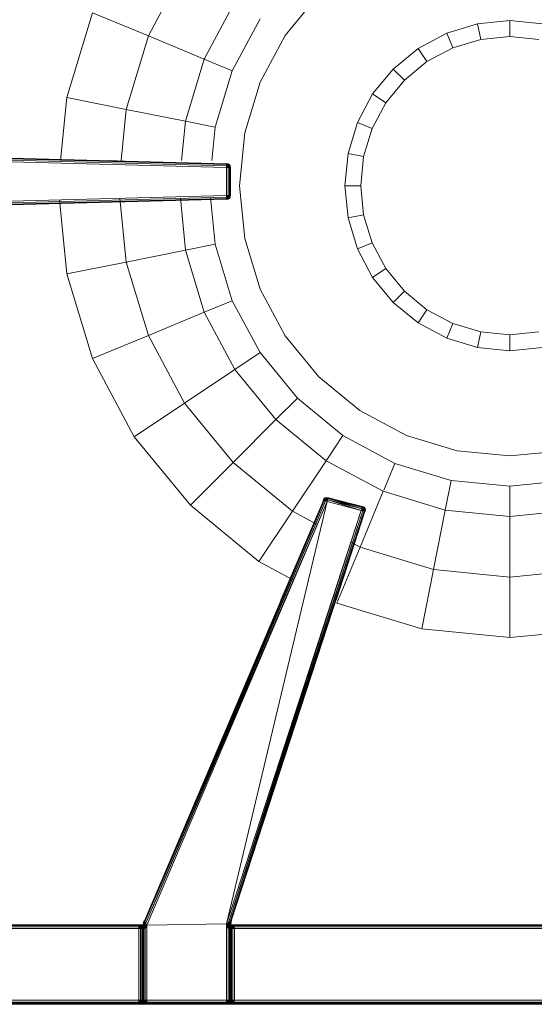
# Model space of a CAD drawing. Header units: millimetres. Extents: x 1 to 3476, y -521 to 159.
# Tile 107 of 130: x 2951 to 3027, y -385 to -239. Entities that reach past the tile are written whole.
import ezdxf

# ---------------------------------------------------------------- set-up
doc = ezdxf.new("R2010")
doc.units = ezdxf.units.MM
doc.layers.add('VG491211CA_dwg', color=8, linetype='Continuous', lineweight=9)

# ---------------------------------------------------------------- blocks, each defined once
blk = doc.blocks.new('VG491211CA_dwg-300031-Poziom 1')
at = {"color": 18, "lineweight": 9}
for p, q in [((406.92, -231.59), (401.56, -241.62)), ((426.82, -235.49), (421.84, -241.56)), ((414.38, -236.58), (409.85, -245.05)), ((393.27, -238.19), (389.46, -250.75)), ((401.56, -241.62), (393.27, -238.19)), ((418.11, -239.07), (413.99, -246.77)), ((450.36, -239.82), (445.78, -241.22)), ((455.14, -239.35), (450.36, -239.82)), ((450.82, -242.13), (450.36, -239.82)), ((455.14, -241.71), (455.14, -239.35)), ((459.91, -239.82), (455.14, -239.35)), ((401.56, -241.62), (398.26, -252.5)), ((409.85, -245.05), (401.56, -241.62)), ((421.84, -241.56), (418.13, -248.49)), ((445.78, -241.22), (441.55, -243.48)), ((446.68, -243.39), (445.78, -241.22)), ((446.68, -243.39), (450.82, -242.13)), ((450.82, -242.13), (455.14, -241.71)), ((455.14, -241.71), (459.45, -242.13)), ((441.55, -243.48), (437.84, -246.52)), ((442.85, -245.43), (441.55, -243.48)), ((442.85, -245.43), (446.68, -243.39)), ((409.85, -245.05), (407.06, -254.25)), ((413.99, -246.77), (409.85, -245.05)), ((437.84, -246.52), (434.8, -250.22)), ((439.5, -248.18), (437.84, -246.52)), ((439.5, -248.18), (442.85, -245.43)), ((413.99, -246.77), (411.46, -255.12)), ((418.13, -248.49), (415.85, -256)), ((436.75, -251.53), (439.5, -248.18)), ((389.46, -250.75), (388.54, -260.09)), ((398.26, -252.5), (389.46, -250.75)), ((434.8, -250.22), (432.54, -254.45)), ((436.75, -251.53), (434.8, -250.22)), ((434.71, -255.35), (436.75, -251.53)), ((398.26, -252.5), (397.51, -260.09)), ((407.06, -254.25), (398.26, -252.5)), ((407.06, -254.25), (406.48, -260.09)), ((411.46, -255.12), (407.06, -254.25)), ((411.46, -255.12), (410.97, -260.09)), ((432.54, -254.45), (431.15, -259.04)), ((434.71, -255.35), (432.54, -254.45)), ((433.45, -259.5), (434.71, -255.35)), ((415.85, -256), (415.09, -263.81)), ((413.12, -260.58), (323.72, -258.19)), ((323.72, -258.31), (413.12, -260.69)), ((323.72, -258.49), (413.12, -260.88)), ((323.72, -258.76), (413.12, -261.14)), ((431.15, -259.04), (430.68, -263.81)), ((433.45, -259.5), (431.15, -259.04)), ((433.03, -263.81), (433.45, -259.5)), ((395.78, -260.09), (396.95, -260.12)), ((396.02, -260.09), (396.95, -260.11)), ((396.1, -260.09), (396.95, -260.11)), ((413.12, -260.54), (413.12, -260.58)), ((413.12, -260.54), (413.37, -260.62)), ((413.12, -260.54), (413.39, -260.58)), ((413.39, -260.58), (413.12, -260.54)), ((413.12, -260.54), (413.37, -260.62)), ((413.12, -260.54), (413.12, -260.58)), ((413.12, -260.58), (413.33, -260.71)), ((413.12, -260.58), (413.37, -260.62)), ((413.37, -260.62), (413.12, -260.58)), ((413.12, -260.58), (413.33, -260.71)), ((413.12, -260.58), (413.12, -260.69)), ((413.33, -260.71), (413.12, -260.69)), ((413.12, -260.69), (413.33, -260.71)), ((413.12, -260.69), (413.12, -260.88)), ((413.12, -260.88), (413.33, -260.71)), ((413.12, -260.88), (413.33, -260.71)), ((413.37, -260.9), (413.12, -260.88)), ((413.12, -260.88), (413.37, -260.9)), ((413.12, -260.88), (413.12, -261.14)), ((413.12, -261.14), (413.37, -260.9)), ((413.12, -261.14), (413.37, -260.9)), ((413.39, -261.15), (413.12, -261.14)), ((413.12, -261.14), (413.39, -261.15)), ((413.12, -261.14), (413.12, -265.25)), ((413.33, -260.71), (413.37, -260.62)), ((413.37, -260.62), (413.33, -260.71)), ((413.5, -260.77), (413.33, -260.71)), ((413.33, -260.71), (413.5, -260.77)), ((413.37, -260.9), (413.33, -260.71)), ((413.33, -260.71), (413.37, -260.9)), ((413.37, -260.62), (413.39, -260.58)), ((413.39, -260.58), (413.37, -260.62)), ((413.37, -260.62), (413.5, -260.77)), ((413.37, -260.62), (413.56, -260.72)), ((413.56, -260.72), (413.37, -260.62)), ((413.37, -260.62), (413.5, -260.77)), ((413.37, -260.9), (413.5, -260.77)), ((413.37, -260.9), (413.5, -260.77)), ((413.56, -260.94), (413.37, -260.9)), ((413.39, -261.15), (413.37, -260.9)), ((413.37, -260.9), (413.56, -260.94)), ((413.37, -260.9), (413.39, -261.15)), ((413.39, -260.58), (413.56, -260.72)), ((413.39, -260.58), (413.57, -260.7)), ((413.57, -260.7), (413.39, -260.58)), ((413.39, -260.58), (413.56, -260.72)), ((413.39, -261.15), (413.56, -260.94)), ((413.39, -261.15), (413.56, -260.94)), ((413.57, -261.15), (413.39, -261.15)), ((413.39, -261.15), (413.57, -261.15)), ((413.39, -265.24), (413.39, -261.15)), ((413.39, -261.15), (413.39, -265.24)), ((413.56, -260.72), (413.5, -260.77)), ((413.5, -260.77), (413.56, -260.72)), ((413.5, -260.77), (413.56, -260.94)), ((413.56, -260.94), (413.5, -260.77)), ((413.65, -260.91), (413.5, -260.77)), ((413.65, -260.91), (413.5, -260.77)), ((413.57, -260.7), (413.56, -260.72)), ((413.56, -260.72), (413.57, -260.7)), ((413.65, -260.91), (413.56, -260.72)), ((413.69, -260.89), (413.56, -260.72)), ((413.56, -260.72), (413.65, -260.91)), ((413.69, -260.89), (413.56, -260.72)), ((413.56, -260.94), (413.65, -260.91)), ((413.65, -260.91), (413.56, -260.94)), ((413.56, -260.94), (413.57, -261.15)), ((413.57, -261.15), (413.56, -260.94)), ((413.69, -261.15), (413.56, -260.94)), ((413.69, -261.15), (413.56, -260.94)), ((413.69, -260.89), (413.57, -260.7)), ((413.57, -260.7), (413.69, -260.89)), ((413.57, -261.15), (413.69, -261.15)), ((413.69, -261.15), (413.57, -261.15)), ((413.57, -261.15), (413.57, -265.23)), ((413.57, -265.23), (413.57, -261.15)), ((413.65, -260.91), (413.69, -260.89)), ((413.69, -260.89), (413.65, -260.91)), ((413.69, -261.15), (413.65, -260.91)), ((413.72, -261.16), (413.65, -260.91)), ((413.65, -260.91), (413.69, -261.15)), ((413.72, -261.16), (413.65, -260.91)), ((413.72, -261.16), (413.69, -260.89)), ((413.69, -260.89), (413.72, -261.16)), ((413.69, -261.15), (413.72, -261.16)), ((413.72, -261.16), (413.69, -261.15)), ((413.69, -261.15), (413.69, -265.23)), ((413.69, -265.23), (413.69, -261.15)), ((413.72, -261.16), (413.72, -265.23)), ((413.72, -265.23), (413.72, -261.16)), ((415.09, -263.81), (415.85, -271.63)), ((433.03, -263.81), (430.68, -263.81)), ((430.68, -263.81), (431.15, -268.58)), ((433.45, -268.12), (433.03, -263.81)), ((413.12, -265.25), (323.72, -267.63)), ((413.12, -265.51), (323.72, -267.89)), ((410.77, -265.56), (411.46, -272.5)), ((413.12, -265.25), (413.39, -265.24)), ((413.39, -265.24), (413.12, -265.25)), ((413.12, -265.25), (413.37, -265.48)), ((413.12, -265.25), (413.37, -265.48)), ((413.12, -265.25), (413.12, -265.51)), ((413.12, -265.51), (413.37, -265.48)), ((413.37, -265.48), (413.12, -265.51)), ((413.12, -265.51), (413.33, -265.67)), ((413.12, -265.51), (413.33, -265.67)), ((413.12, -265.51), (413.12, -265.7)), ((413.33, -265.67), (413.37, -265.48)), ((413.37, -265.48), (413.33, -265.67)), ((413.37, -265.48), (413.39, -265.24)), ((413.39, -265.24), (413.37, -265.48)), ((413.37, -265.48), (413.56, -265.44)), ((413.56, -265.44), (413.37, -265.48)), ((413.37, -265.48), (413.5, -265.61)), ((413.37, -265.48), (413.5, -265.61)), ((413.39, -265.24), (413.57, -265.23)), ((413.57, -265.23), (413.39, -265.24)), ((413.39, -265.24), (413.56, -265.44)), ((413.39, -265.24), (413.56, -265.44)), ((413.56, -265.44), (413.5, -265.61)), ((413.5, -265.61), (413.56, -265.44)), ((413.65, -265.48), (413.5, -265.61)), ((413.65, -265.48), (413.5, -265.61)), ((413.57, -265.23), (413.56, -265.44)), ((413.56, -265.44), (413.57, -265.23)), ((413.69, -265.23), (413.56, -265.44)), ((413.69, -265.23), (413.56, -265.44)), ((413.56, -265.44), (413.65, -265.48)), ((413.65, -265.48), (413.56, -265.44)), ((413.65, -265.48), (413.56, -265.67)), ((413.56, -265.67), (413.65, -265.48)), ((413.69, -265.49), (413.56, -265.67)), ((413.69, -265.49), (413.56, -265.67)), ((413.57, -265.23), (413.69, -265.23)), ((413.69, -265.23), (413.57, -265.23)), ((413.69, -265.49), (413.57, -265.68)), ((413.57, -265.68), (413.69, -265.49)), ((413.69, -265.23), (413.65, -265.48)), ((413.72, -265.23), (413.65, -265.48)), ((413.65, -265.48), (413.69, -265.23)), ((413.72, -265.23), (413.65, -265.48)), ((413.65, -265.48), (413.69, -265.49)), ((413.69, -265.49), (413.65, -265.48)), ((413.69, -265.23), (413.72, -265.23)), ((413.72, -265.23), (413.69, -265.49)), ((413.69, -265.49), (413.72, -265.23)), ((413.72, -265.23), (413.69, -265.23)), ((413.12, -265.7), (323.72, -268.08)), ((323.72, -268.19), (413.12, -265.81)), ((388.38, -265.9), (389.46, -276.88)), ((397.32, -265.67), (398.26, -275.13)), ((406.3, -265.67), (407.06, -273.38)), ((413.33, -265.67), (413.12, -265.7)), ((413.33, -265.67), (413.12, -265.7)), ((413.12, -265.81), (413.33, -265.67)), ((413.12, -265.81), (413.33, -265.67)), ((413.12, -265.7), (413.12, -265.81)), ((413.12, -265.81), (413.37, -265.76)), ((413.12, -265.85), (413.37, -265.76)), ((413.37, -265.76), (413.12, -265.81)), ((413.12, -265.85), (413.37, -265.76)), ((413.12, -265.85), (413.39, -265.8)), ((413.39, -265.8), (413.12, -265.85)), ((413.12, -265.81), (413.12, -265.85)), ((413.12, -265.81), (413.12, -265.85)), ((413.5, -265.61), (413.33, -265.67)), ((413.5, -265.61), (413.33, -265.67)), ((413.33, -265.67), (413.37, -265.76)), ((413.37, -265.76), (413.33, -265.67)), ((413.37, -265.76), (413.5, -265.61)), ((413.37, -265.76), (413.5, -265.61)), ((413.37, -265.76), (413.56, -265.67)), ((413.56, -265.67), (413.37, -265.76)), ((413.37, -265.76), (413.39, -265.8)), ((413.39, -265.8), (413.37, -265.76)), ((413.39, -265.8), (413.56, -265.67)), ((413.39, -265.8), (413.56, -265.67)), ((413.39, -265.8), (413.57, -265.68)), ((413.57, -265.68), (413.39, -265.8)), ((413.56, -265.67), (413.5, -265.61)), ((413.5, -265.61), (413.56, -265.67)), ((413.57, -265.68), (413.56, -265.67)), ((413.56, -265.67), (413.57, -265.68)), ((433.45, -268.12), (431.15, -268.58)), ((434.71, -272.27), (433.45, -268.12)), ((431.15, -268.58), (432.54, -273.17)), ((411.46, -272.5), (407.06, -273.38)), ((411.46, -272.5), (413.99, -280.86)), ((415.85, -271.63), (418.13, -279.14)), ((434.71, -272.27), (432.54, -273.17)), ((436.75, -276.09), (434.71, -272.27)), ((407.06, -273.38), (398.26, -275.13)), ((407.06, -273.38), (409.85, -282.57)), ((432.54, -273.17), (434.8, -277.4)), ((398.26, -275.13), (389.46, -276.88)), ((398.26, -275.13), (401.56, -286.01)), ((389.46, -276.88), (393.27, -289.44)), ((436.75, -276.09), (434.8, -277.4)), ((439.5, -279.44), (436.75, -276.09)), ((434.8, -277.4), (437.84, -281.11)), ((418.13, -279.14), (421.84, -286.06)), ((439.5, -279.44), (437.84, -281.11)), ((442.85, -282.19), (439.5, -279.44)), ((413.99, -280.86), (409.85, -282.57)), ((413.99, -280.86), (418.11, -288.55)), ((437.84, -281.11), (441.55, -284.15)), ((409.85, -282.57), (401.56, -286.01)), ((409.85, -282.57), (414.38, -291.05)), ((442.85, -282.19), (441.55, -284.15)), ((446.68, -284.24), (442.85, -282.19)), ((441.55, -284.15), (445.78, -286.41)), ((446.68, -284.24), (445.78, -286.41)), ((450.82, -285.49), (446.68, -284.24)), ((450.82, -285.49), (450.36, -287.8)), ((455.14, -285.92), (450.82, -285.49)), ((459.45, -285.49), (455.14, -285.92)), ((455.14, -285.92), (455.14, -288.27)), ((401.56, -286.01), (393.27, -289.44)), ((401.56, -286.01), (406.92, -296.03)), ((421.84, -286.06), (426.82, -292.13)), ((445.78, -286.41), (450.36, -287.8)), ((418.11, -288.55), (414.38, -291.05)), ((418.11, -288.55), (423.64, -295.3)), ((450.36, -287.8), (455.14, -288.27)), ((455.14, -288.27), (459.91, -287.8)), ((393.27, -289.44), (399.46, -301.02)), ((414.38, -291.05), (406.92, -296.03)), ((414.38, -291.05), (420.47, -298.48)), ((426.82, -292.13), (432.88, -297.11)), ((406.92, -296.03), (399.46, -301.02)), ((406.92, -296.03), (414.13, -304.82)), ((423.64, -295.3), (420.47, -298.48)), ((423.64, -295.3), (430.39, -300.84)), ((432.88, -297.11), (439.81, -300.81)), ((420.47, -298.48), (414.13, -304.82)), ((420.47, -298.48), (427.9, -304.57)), ((399.46, -301.02), (407.78, -311.16)), ((430.39, -300.84), (427.9, -304.57)), ((430.39, -300.84), (438.09, -304.96)), ((439.81, -300.81), (447.32, -303.09)), ((447.32, -303.09), (455.14, -303.86)), ((455.14, -303.86), (462.95, -303.09)), ((414.13, -304.82), (407.78, -311.16)), ((414.13, -304.82), (422.92, -312.03)), ((427.9, -304.57), (422.92, -312.03)), ((427.9, -304.57), (436.38, -309.1)), ((438.09, -304.96), (436.44, -308.94)), ((438.09, -304.96), (446.45, -307.49)), ((446.45, -307.49), (445.57, -311.89)), ((446.45, -307.49), (455.14, -308.35)), ((455.14, -308.35), (463.82, -307.49)), ((436.38, -309.1), (432.94, -317.39)), ((436.38, -309.1), (445.57, -311.89)), ((455.14, -308.35), (455.14, -312.83)), ((427.5, -310.47), (400.98, -372.78)), ((427.61, -310.5), (400.98, -372.78)), ((427.61, -310.5), (401.05, -372.9)), ((401.05, -372.9), (427.79, -310.55)), ((401.17, -373.11), (427.79, -310.55)), ((401.17, -373.11), (428.04, -310.62)), ((401.34, -373.41), (428.04, -310.62)), ((413.12, -373.21), (428.04, -310.62)), ((427.5, -310.47), (421.2, -325.23)), ((427.46, -310.46), (427.59, -310.22)), ((427.59, -310.22), (427.46, -310.46)), ((427.46, -310.46), (427.62, -310.25)), ((427.46, -310.46), (427.62, -310.25)), ((427.5, -310.47), (427.62, -310.25)), ((427.62, -310.25), (427.5, -310.47)), ((427.5, -310.47), (427.7, -310.31)), ((427.5, -310.47), (427.7, -310.31)), ((427.5, -310.47), (427.61, -310.5)), ((427.59, -310.22), (427.77, -310.08)), ((427.77, -310.08), (427.59, -310.22)), ((427.59, -310.22), (427.78, -310.1)), ((427.59, -310.22), (427.78, -310.1)), ((427.62, -310.25), (427.59, -310.22)), ((427.59, -310.22), (427.62, -310.25)), ((427.7, -310.31), (427.61, -310.5)), ((427.7, -310.31), (427.61, -310.5)), ((427.79, -310.55), (427.61, -310.5)), ((427.62, -310.25), (427.78, -310.1)), ((427.78, -310.1), (427.62, -310.25)), ((427.62, -310.25), (427.81, -310.17)), ((427.62, -310.25), (427.81, -310.17)), ((427.7, -310.31), (427.62, -310.25)), ((427.62, -310.25), (427.7, -310.31)), ((427.81, -310.17), (427.7, -310.31)), ((427.81, -310.17), (427.7, -310.31)), ((427.7, -310.31), (427.89, -310.32)), ((427.79, -310.55), (427.7, -310.31)), ((427.89, -310.32), (427.7, -310.31)), ((427.79, -310.55), (427.7, -310.31)), ((427.99, -310.02), (427.77, -310.08)), ((427.77, -310.08), (427.99, -310.02)), ((427.77, -310.08), (427.78, -310.1)), ((427.78, -310.1), (427.77, -310.08)), ((427.99, -310.02), (427.78, -310.1)), ((427.99, -310.02), (427.78, -310.1)), ((427.99, -310.06), (427.78, -310.1)), ((427.78, -310.1), (427.99, -310.06)), ((427.78, -310.1), (427.81, -310.17)), ((427.81, -310.17), (427.78, -310.1)), ((427.79, -310.55), (427.89, -310.32)), ((427.89, -310.32), (427.79, -310.55)), ((428.04, -310.62), (427.79, -310.55)), ((427.99, -310.06), (427.81, -310.17)), ((427.99, -310.06), (427.81, -310.17)), ((428, -310.16), (427.81, -310.17)), ((427.81, -310.17), (428, -310.16)), ((427.89, -310.32), (427.81, -310.17)), ((427.89, -310.32), (427.81, -310.17)), ((427.89, -310.32), (428, -310.16)), ((428, -310.16), (427.89, -310.32)), ((427.89, -310.32), (428.14, -310.37)), ((428.04, -310.62), (427.89, -310.32)), ((428.14, -310.37), (427.89, -310.32)), ((428.04, -310.62), (427.89, -310.32)), ((427.99, -310.06), (427.99, -310.02)), ((428.26, -310.05), (427.99, -310.02)), ((427.99, -310.02), (427.99, -310.06)), ((427.99, -310.02), (428.26, -310.05)), ((428.26, -310.05), (427.99, -310.06)), ((428.26, -310.05), (427.99, -310.06)), ((428, -310.16), (427.99, -310.06)), ((428.24, -310.09), (427.99, -310.06)), ((427.99, -310.06), (428, -310.16)), ((427.99, -310.06), (428.24, -310.09)), ((428.24, -310.09), (428, -310.16)), ((428.24, -310.09), (428, -310.16)), ((428.14, -310.37), (428, -310.16)), ((428.2, -310.19), (428, -310.16)), ((428, -310.16), (428.2, -310.19)), ((428.14, -310.37), (428, -310.16)), ((428.14, -310.37), (428.04, -310.62)), ((428.04, -310.62), (428.14, -310.37)), ((428.04, -310.62), (433.1, -311.95)), ((428.2, -310.19), (428.14, -310.37)), ((428.14, -310.37), (428.2, -310.19)), ((428.14, -310.37), (433.18, -311.69)), ((428.14, -310.37), (433.1, -311.95)), ((433.18, -311.69), (428.14, -310.37)), ((433.1, -311.95), (428.14, -310.37)), ((428.24, -310.09), (428.2, -310.19)), ((428.2, -310.19), (428.24, -310.09)), ((433.23, -311.52), (428.2, -310.19)), ((428.2, -310.19), (433.18, -311.69)), ((428.2, -310.19), (433.23, -311.52)), ((433.18, -311.69), (428.2, -310.19)), ((428.24, -310.09), (428.26, -310.05)), ((428.26, -310.05), (428.24, -310.09)), ((433.23, -311.52), (428.24, -310.09)), ((433.26, -311.41), (428.24, -310.09)), ((428.24, -310.09), (433.23, -311.52)), ((428.24, -310.09), (433.26, -311.41)), ((433.27, -311.37), (428.26, -310.05)), ((428.26, -310.05), (433.27, -311.37)), ((407.78, -311.16), (417.93, -319.49)), ((433.1, -311.95), (413.12, -373.21)), ((433.1, -311.95), (413.46, -372.99)), ((433.36, -312.01), (413.46, -372.99)), ((433.36, -312.01), (413.7, -372.84)), ((413.7, -372.84), (433.54, -312.06)), ((413.85, -372.75), (433.54, -312.06)), ((413.85, -372.75), (433.65, -312.09)), ((422.92, -312.03), (417.93, -319.49)), ((422.92, -312.03), (426.6, -314)), ((429.37, -325.23), (433.65, -312.09)), ((433.1, -311.95), (433.18, -311.69)), ((433.1, -311.95), (433.41, -311.77)), ((433.1, -311.95), (433.41, -311.77)), ((433.36, -312.01), (433.1, -311.95)), ((433.18, -311.69), (433.23, -311.52)), ((433.23, -311.52), (433.18, -311.69)), ((433.18, -311.69), (433.42, -311.59)), ((433.18, -311.69), (433.42, -311.59)), ((433.18, -311.69), (433.41, -311.77)), ((433.41, -311.77), (433.18, -311.69)), ((433.23, -311.52), (433.26, -311.41)), ((433.26, -311.41), (433.23, -311.52)), ((433.42, -311.59), (433.23, -311.52)), ((433.23, -311.52), (433.42, -311.59)), ((433.27, -311.37), (433.26, -311.41)), ((433.26, -311.41), (433.27, -311.37)), ((433.49, -311.51), (433.26, -311.41)), ((433.26, -311.41), (433.42, -311.59)), ((433.26, -311.41), (433.42, -311.59)), ((433.26, -311.41), (433.49, -311.51)), ((433.52, -311.47), (433.27, -311.37)), ((433.27, -311.37), (433.49, -311.51)), ((433.27, -311.37), (433.49, -311.51)), ((433.27, -311.37), (433.52, -311.47)), ((433.41, -311.77), (433.36, -312.01)), ((433.36, -312.01), (433.41, -311.77)), ((433.36, -312.01), (433.58, -311.86)), ((433.36, -312.01), (433.58, -311.86)), ((433.54, -312.06), (433.36, -312.01)), ((433.42, -311.59), (433.41, -311.77)), ((433.41, -311.77), (433.42, -311.59)), ((433.41, -311.77), (433.57, -311.68)), ((433.41, -311.77), (433.57, -311.68)), ((433.41, -311.77), (433.58, -311.86)), ((433.58, -311.86), (433.41, -311.77)), ((433.49, -311.51), (433.42, -311.59)), ((433.42, -311.59), (433.49, -311.51)), ((433.57, -311.68), (433.42, -311.59)), ((433.42, -311.59), (433.57, -311.68)), ((433.52, -311.47), (433.49, -311.51)), ((433.49, -311.51), (433.52, -311.47)), ((433.64, -311.64), (433.49, -311.51)), ((433.49, -311.51), (433.57, -311.68)), ((433.49, -311.51), (433.57, -311.68)), ((433.49, -311.51), (433.64, -311.64)), ((433.67, -311.63), (433.52, -311.47)), ((433.52, -311.47), (433.64, -311.64)), ((433.52, -311.47), (433.64, -311.64)), ((433.52, -311.47), (433.67, -311.63)), ((433.58, -311.86), (433.54, -312.06)), ((433.54, -312.06), (433.58, -311.86)), ((433.54, -312.06), (433.65, -312.09)), ((433.64, -311.64), (433.57, -311.68)), ((433.57, -311.68), (433.64, -311.64)), ((433.57, -311.68), (433.58, -311.86)), ((433.68, -311.85), (433.57, -311.68)), ((433.68, -311.85), (433.57, -311.68)), ((433.58, -311.86), (433.57, -311.68)), ((433.58, -311.86), (433.68, -311.85)), ((433.68, -311.85), (433.58, -311.86)), ((433.65, -312.09), (433.58, -311.86)), ((433.65, -312.09), (433.58, -311.86)), ((433.67, -311.63), (433.64, -311.64)), ((433.64, -311.64), (433.67, -311.63)), ((433.68, -311.85), (433.64, -311.64)), ((433.72, -311.84), (433.64, -311.64)), ((433.64, -311.64), (433.68, -311.85)), ((433.72, -311.84), (433.64, -311.64)), ((433.65, -312.09), (433.68, -311.85)), ((433.68, -311.85), (433.65, -312.09)), ((433.72, -311.84), (433.67, -311.63)), ((433.67, -311.63), (433.72, -311.84)), ((433.68, -311.85), (433.72, -311.84)), ((433.68, -312.1), (433.72, -311.84)), ((433.72, -311.84), (433.68, -311.85)), ((433.72, -311.84), (433.68, -312.1)), ((433.68, -312.1), (433.68, -311.85)), ((433.68, -312.1), (433.68, -311.85)), ((445.57, -311.89), (443.82, -320.69)), ((445.57, -311.89), (455.14, -312.83)), ((455.14, -312.83), (464.7, -311.89)), ((455.14, -312.83), (455.14, -321.81)), ((432.94, -317.39), (429.51, -325.68)), ((431.57, -316.66), (432.94, -317.39)), ((432.94, -317.39), (443.82, -320.69)), ((417.93, -319.49), (423.09, -322.25)), ((443.82, -320.69), (442.07, -329.49)), ((443.82, -320.69), (455.14, -321.81)), ((455.14, -321.81), (466.45, -320.69)), ((455.14, -321.81), (455.14, -330.78)), ((429.51, -325.68), (442.07, -329.49)), ((442.07, -329.49), (455.14, -330.78)), ((455.14, -330.78), (468.2, -329.49)), ((400.47, -373.33), (323.72, -373.33)), ((400.29, -373.44), (323.72, -373.44)), ((400.29, -373.44), (400.17, -373.63)), ((400.47, -373.33), (400.29, -373.44)), ((400.29, -373.44), (400.61, -373.42)), ((400.47, -373.63), (400.29, -373.44)), ((400.29, -373.44), (400.46, -373.63)), ((400.61, -373.42), (400.46, -373.63)), ((400.47, -373.33), (400.74, -373.29)), ((400.74, -373.29), (400.47, -373.33)), ((400.76, -373.3), (400.47, -373.33)), ((400.47, -373.33), (400.74, -373.37)), ((400.47, -373.33), (400.61, -373.42)), ((400.47, -373.63), (400.55, -373.45)), ((400.55, -373.45), (400.74, -373.37)), ((400.74, -373.49), (400.55, -373.45)), ((400.74, -373.64), (400.55, -373.45)), ((400.76, -373.3), (400.61, -373.42)), ((400.61, -373.42), (400.8, -373.3)), ((400.61, -373.42), (400.64, -373.59)), ((400.8, -373.3), (400.64, -373.59)), ((400.64, -373.59), (400.79, -373.3)), ((400.71, -373.59), (400.79, -373.3)), ((401.02, -373.26), (400.74, -373.29)), ((400.74, -373.29), (400.74, -373.37)), ((400.74, -373.29), (401, -373.33)), ((400.74, -373.29), (400.76, -373.3)), ((400.74, -373.37), (401, -373.33)), ((400.74, -373.37), (400.74, -373.49)), ((400.74, -373.37), (400.92, -373.45)), ((400.92, -373.45), (400.74, -373.49)), ((400.92, -373.45), (400.74, -373.64)), ((400.74, -373.64), (400.74, -373.49)), ((400.79, -373.3), (400.75, -373.6)), ((400.75, -373.6), (400.79, -373.3)), ((400.75, -373.6), (400.79, -373.3)), ((400.75, -373.6), (400.81, -373.31)), ((400.98, -373.18), (400.76, -373.3)), ((401.02, -373.26), (400.76, -373.3)), ((400.76, -373.3), (400.8, -373.3)), ((400.86, -373.02), (400.79, -373.3)), ((400.79, -373.3), (400.98, -373.02)), ((400.79, -373.3), (400.9, -373.02)), ((400.79, -373.3), (400.86, -373.02)), ((400.86, -373.02), (400.79, -373.3)), ((400.88, -373.05), (400.79, -373.3)), ((400.79, -373.3), (400.81, -373.31)), ((400.8, -373.3), (400.79, -373.3)), ((400.79, -373.3), (400.79, -373.3)), ((400.81, -373.31), (400.79, -373.57)), ((400.79, -373.57), (400.88, -373.32)), ((400.79, -373.57), (400.88, -373.51)), ((400.98, -373.02), (400.8, -373.3)), ((400.8, -373.3), (400.98, -373.18)), ((400.88, -373.05), (400.81, -373.31)), ((400.81, -373.31), (400.88, -373.32)), ((400.95, -372.73), (400.86, -373.02)), ((400.86, -373.02), (400.95, -372.73)), ((400.98, -372.78), (400.86, -373.02)), ((400.88, -373.05), (400.86, -373.02)), ((400.86, -373.02), (400.9, -373.02)), ((400.98, -372.78), (400.88, -373.05)), ((401.05, -372.9), (400.88, -373.05)), ((400.95, -373.14), (400.88, -373.05)), ((400.88, -373.05), (400.88, -373.32)), ((400.95, -373.14), (400.88, -373.32)), ((400.88, -373.32), (400.88, -373.51)), ((401, -373.34), (400.88, -373.32)), ((400.88, -373.51), (401, -373.34)), ((400.88, -373.51), (400.89, -373.77)), ((401.07, -373.62), (400.88, -373.51)), ((400.95, -372.73), (400.9, -373.02)), ((400.9, -373.02), (400.98, -373.02)), ((401, -373.33), (400.92, -373.45)), ((401.19, -373.44), (400.92, -373.45)), ((400.92, -373.45), (401, -373.63)), ((401.05, -372.9), (400.95, -373.14)), ((401.17, -373.11), (400.95, -373.14)), ((401, -373.34), (400.95, -373.14)), ((401.05, -372.9), (400.98, -372.78)), ((400.98, -373.02), (400.98, -373.18)), ((401.02, -373.26), (400.98, -373.18)), ((401, -373.34), (401.17, -373.11)), ((401, -373.33), (401.19, -373.44)), ((401.07, -373.62), (401, -373.34)), ((401.34, -373.41), (401, -373.34)), ((401.19, -373.44), (401, -373.63)), ((401.17, -373.11), (401.05, -372.9)), ((401.07, -373.62), (401.34, -373.41)), ((401.34, -373.41), (401.17, -373.11)), ((401.19, -373.44), (401.3, -373.63)), ((401.34, -373.41), (413.12, -373.21)), ((401.34, -384.53), (401.34, -373.41)), ((413.46, -372.99), (413.12, -373.21)), ((413.12, -373.21), (413.44, -373.25)), ((413.12, -373.21), (413.39, -373.51)), ((413.12, -373.21), (413.12, -384.53)), ((413.16, -373.63), (413.27, -373.44)), ((413.27, -373.44), (413.46, -373.33)), ((413.54, -373.45), (413.27, -373.44)), ((413.46, -373.63), (413.27, -373.44)), ((413.31, -373.14), (413.61, -373.18)), ((413.44, -373.25), (413.39, -373.51)), ((413.39, -373.51), (413.61, -373.5)), ((413.39, -373.51), (413.57, -373.72)), ((413.39, -373.51), (413.39, -384.53)), ((413.46, -372.99), (413.44, -373.25)), ((413.68, -373.06), (413.44, -373.25)), ((413.44, -373.25), (413.66, -373.28)), ((413.44, -373.25), (413.61, -373.5)), ((413.7, -372.84), (413.46, -372.99)), ((413.46, -372.99), (413.68, -373.06)), ((413.46, -373.33), (413.72, -373.29)), ((413.46, -373.33), (413.54, -373.45)), ((413.46, -373.33), (413.72, -373.37)), ((413.46, -373.63), (413.54, -373.45)), ((413.47, -373.26), (413.61, -373.18)), ((413.74, -373.29), (413.47, -373.26)), ((413.72, -373.29), (413.47, -373.26)), ((413.61, -373.18), (413.54, -372.98)), ((413.54, -373.45), (413.72, -373.37)), ((413.72, -373.49), (413.54, -373.45)), ((413.72, -373.64), (413.54, -373.45)), ((413.57, -373.72), (413.61, -373.5)), ((413.61, -373.18), (413.7, -373.01)), ((413.74, -373.29), (413.61, -373.18)), ((413.61, -373.18), (413.76, -373.3)), ((413.61, -373.5), (413.66, -373.28)), ((413.61, -373.5), (413.74, -373.29)), ((413.61, -373.5), (413.71, -373.57)), ((413.66, -373.28), (413.68, -373.06)), ((413.66, -373.28), (413.74, -373.29)), ((413.68, -373.06), (413.7, -372.84)), ((413.79, -373.02), (413.68, -373.06)), ((413.74, -373.29), (413.68, -373.06)), ((413.85, -372.75), (413.7, -372.84)), ((413.79, -373.02), (413.7, -372.84)), ((413.76, -373.3), (413.7, -373.01)), ((413.7, -373.01), (413.76, -373.3)), ((413.7, -373.01), (413.78, -373.01)), ((413.71, -373.57), (413.74, -373.29)), ((413.71, -373.57), (413.77, -373.3)), ((413.72, -373.29), (413.72, -373.37)), ((413.72, -373.29), (413.99, -373.33)), ((413.99, -373.33), (413.72, -373.29)), ((413.72, -373.29), (413.74, -373.29)), ((413.72, -373.37), (413.99, -373.33)), ((413.72, -373.37), (413.72, -373.49)), ((413.72, -373.37), (413.91, -373.45)), ((413.91, -373.45), (413.72, -373.49)), ((413.91, -373.45), (413.72, -373.64)), ((413.72, -373.64), (413.72, -373.49)), ((413.73, -373.59), (413.77, -373.3)), ((413.77, -373.3), (413.73, -373.59)), ((413.74, -373.29), (413.79, -373.02)), ((413.89, -373.41), (413.74, -373.29)), ((413.74, -373.29), (413.76, -373.3)), ((413.99, -373.33), (413.74, -373.29)), ((413.74, -373.29), (413.77, -373.3)), ((413.78, -373.01), (413.76, -373.3)), ((413.76, -373.3), (413.89, -373.41)), ((413.76, -373.3), (413.76, -373.3)), ((413.77, -373.3), (413.76, -373.3)), ((413.84, -373.6), (413.76, -373.3)), ((413.76, -373.3), (413.84, -373.6)), ((413.76, -373.3), (413.77, -373.6)), ((413.78, -373.01), (413.77, -373.3)), ((413.82, -373.01), (413.77, -373.3)), ((413.77, -373.3), (413.82, -373.01)), ((413.77, -373.3), (413.79, -373.02)), ((413.77, -373.3), (413.77, -373.6)), ((413.78, -373.01), (413.82, -373.01)), ((413.79, -373.02), (413.85, -372.75)), ((413.82, -373.01), (413.79, -373.02)), ((413.86, -372.72), (413.82, -373.01)), ((413.9, -372.72), (413.82, -373.01)), ((413.82, -373.01), (413.9, -372.72)), ((413.82, -373.01), (413.85, -372.75)), ((413.84, -373.6), (413.89, -373.41)), ((413.99, -373.33), (413.89, -373.41)), ((413.89, -373.41), (414.17, -373.44)), ((414.01, -373.63), (413.89, -373.41)), ((413.91, -373.45), (413.99, -373.63)), ((414.17, -373.44), (413.99, -373.33)), ((493.93, -373.33), (413.99, -373.33)), ((414.17, -373.44), (413.99, -373.63)), ((414.01, -373.63), (414.17, -373.44)), ((414.29, -373.63), (414.17, -373.44)), ((414.17, -373.44), (493.74, -373.44)), ((323.72, -373.63), (400.17, -373.63)), ((323.72, -373.89), (400.14, -373.89)), ((400.17, -373.63), (400.14, -373.89)), ((400.14, -373.89), (400.4, -373.89)), ((400.14, -373.89), (400.14, -384.53)), ((400.44, -373.89), (400.17, -373.63)), ((400.17, -373.63), (400.46, -373.63)), ((400.17, -373.63), (400.4, -373.89)), ((400.46, -373.63), (400.4, -373.89)), ((400.4, -373.89), (400.59, -373.89)), ((400.4, -373.89), (400.4, -384.53)), ((400.44, -373.89), (400.47, -373.63)), ((400.74, -373.89), (400.44, -373.89)), ((400.46, -373.63), (400.64, -373.59)), ((400.46, -373.63), (400.59, -373.89)), ((400.74, -373.64), (400.47, -373.63)), ((400.74, -373.89), (400.47, -373.63)), ((400.64, -373.59), (400.59, -373.89)), ((400.59, -373.89), (400.7, -373.89)), ((400.59, -373.89), (400.59, -384.53)), ((400.64, -373.59), (400.71, -373.59)), ((400.7, -373.89), (400.64, -373.59)), ((400.7, -373.89), (400.71, -373.59)), ((400.7, -373.89), (400.74, -373.89)), ((400.7, -384.53), (400.7, -373.89)), ((400.71, -373.59), (400.75, -373.6)), ((400.74, -373.89), (400.71, -373.59)), ((400.75, -373.6), (400.74, -373.89)), ((400.74, -373.89), (400.75, -373.6)), ((401, -373.63), (400.74, -373.64)), ((401, -373.63), (400.74, -373.89)), ((400.74, -373.89), (400.74, -373.64)), ((400.74, -373.89), (400.77, -373.86)), ((401.04, -373.89), (400.74, -373.89)), ((400.74, -373.89), (400.74, -384.53)), ((400.74, -384.53), (400.74, -373.89)), ((400.75, -373.6), (400.79, -373.57)), ((400.75, -373.6), (400.77, -373.86)), ((400.79, -373.57), (400.77, -373.86)), ((400.77, -373.86), (400.89, -373.77)), ((400.77, -373.86), (400.77, -384.53)), ((400.79, -373.57), (400.89, -373.77)), ((400.89, -373.77), (401.07, -373.62)), ((400.89, -373.77), (400.89, -384.53)), ((401, -373.63), (401.04, -373.89)), ((401.3, -373.63), (401, -373.63)), ((401.3, -373.63), (401.04, -373.89)), ((401.07, -384.53), (401.07, -373.62)), ((413.46, -373.63), (413.16, -373.63)), ((413.42, -373.89), (413.16, -373.63)), ((413.42, -373.89), (413.46, -373.63)), ((413.72, -373.89), (413.42, -373.89)), ((413.72, -373.64), (413.46, -373.63)), ((413.72, -373.89), (413.46, -373.63)), ((413.57, -373.72), (413.71, -373.57)), ((413.57, -384.53), (413.57, -373.72)), ((413.57, -373.72), (413.69, -373.85)), ((413.69, -373.85), (413.71, -373.57)), ((413.69, -373.85), (413.73, -373.59)), ((413.69, -373.85), (413.72, -373.89)), ((413.69, -384.53), (413.69, -373.85)), ((413.71, -373.57), (413.73, -373.59)), ((413.72, -373.89), (413.73, -373.59)), ((413.73, -373.59), (413.72, -373.89)), ((413.72, -373.89), (413.77, -373.6)), ((413.99, -373.63), (413.72, -373.64)), ((413.99, -373.63), (413.72, -373.89)), ((413.72, -373.89), (413.72, -373.64)), ((413.72, -373.89), (413.76, -373.89)), ((414.02, -373.89), (413.72, -373.89)), ((413.72, -384.53), (413.72, -373.89)), ((413.72, -373.89), (413.72, -384.53)), ((413.73, -373.59), (413.77, -373.6)), ((413.77, -373.6), (413.76, -373.89)), ((413.76, -373.89), (413.87, -373.89)), ((413.76, -373.89), (413.76, -384.53)), ((413.77, -373.6), (413.84, -373.6)), ((413.77, -373.6), (413.87, -373.89)), ((413.87, -373.89), (413.84, -373.6)), ((413.84, -373.6), (414.01, -373.63)), ((413.87, -373.89), (414.01, -373.63)), ((413.87, -373.89), (414.06, -373.89)), ((413.87, -384.53), (413.87, -373.89)), ((413.99, -373.63), (414.02, -373.89)), ((414.01, -373.63), (414.29, -373.63)), ((414.06, -373.89), (414.01, -373.63)), ((414.29, -373.63), (414.02, -373.89)), ((414.06, -373.89), (414.29, -373.63)), ((414.06, -373.89), (414.32, -373.89)), ((414.06, -384.53), (414.06, -373.89)), ((414.32, -373.89), (414.29, -373.63)), ((414.29, -373.63), (493.63, -373.63)), ((414.32, -384.53), (414.32, -373.89)), ((414.32, -373.89), (493.59, -373.89)), ((400.29, -384.98), (310.32, -384.98)), ((400.14, -384.53), (323.72, -384.53)), ((323.72, -384.79), (400.17, -384.79)), ((400.47, -385.09), (323.72, -385.09)), ((400.14, -384.53), (400.17, -384.79)), ((400.4, -384.53), (400.14, -384.53)), ((400.17, -384.79), (400.44, -384.53)), ((400.4, -384.53), (400.17, -384.79)), ((400.17, -384.79), (400.29, -384.98)), ((400.43, -384.79), (400.17, -384.79)), ((400.29, -384.98), (400.47, -384.79)), ((400.43, -384.79), (400.29, -384.98)), ((400.54, -385), (400.29, -384.98)), ((400.29, -384.98), (400.47, -385.09)), ((400.4, -384.53), (400.43, -384.79)), ((400.59, -384.53), (400.4, -384.53)), ((400.59, -384.53), (400.43, -384.79)), ((400.62, -384.78), (400.43, -384.79)), ((400.43, -384.79), (400.54, -385)), ((400.44, -384.53), (400.74, -384.53)), ((400.47, -384.79), (400.44, -384.53)), ((400.47, -384.79), (400.74, -384.53)), ((400.47, -384.79), (400.74, -384.79)), ((400.55, -384.97), (400.47, -384.79)), ((400.47, -385.09), (400.54, -385)), ((400.74, -385.06), (400.47, -385.09)), ((400.47, -385.09), (400.72, -385.1)), ((400.47, -385.09), (400.74, -385.13)), ((400.74, -385.13), (400.47, -385.09)), ((400.62, -384.78), (400.54, -385)), ((400.74, -385.02), (400.54, -385)), ((400.54, -385), (400.72, -385.1)), ((400.55, -384.97), (400.74, -384.79)), ((400.55, -384.97), (400.74, -384.94)), ((400.74, -385.06), (400.55, -384.97)), ((400.59, -384.53), (400.62, -384.78)), ((400.73, -384.78), (400.59, -384.53)), ((400.7, -384.53), (400.59, -384.53)), ((400.73, -384.78), (400.62, -384.78)), ((400.62, -384.78), (400.74, -385.02)), ((400.73, -384.78), (400.7, -384.53)), ((400.77, -384.79), (400.7, -384.53)), ((400.74, -384.53), (400.7, -384.53)), ((400.72, -385.1), (400.74, -385.02)), ((400.72, -385.1), (400.89, -385.1)), ((400.72, -385.1), (401, -385.13)), ((400.74, -385.13), (400.72, -385.1)), ((400.85, -384.99), (400.73, -384.78)), ((400.73, -384.78), (400.74, -385.02)), ((400.89, -384.98), (400.73, -384.78)), ((400.77, -384.79), (400.73, -384.78)), ((400.77, -384.53), (400.74, -384.53)), ((400.74, -384.53), (400.81, -384.77)), ((400.74, -384.53), (400.77, -384.79)), ((400.77, -384.79), (400.74, -384.53)), ((400.74, -384.79), (400.74, -384.53)), ((400.74, -384.53), (401, -384.79)), ((400.74, -384.53), (401.04, -384.53)), ((400.74, -384.94), (400.74, -384.79)), ((400.74, -384.79), (400.92, -384.97)), ((400.74, -384.79), (401, -384.79)), ((400.74, -384.94), (400.92, -384.97)), ((400.74, -385.06), (400.74, -384.94)), ((400.92, -384.97), (400.74, -385.06)), ((400.85, -384.99), (400.74, -385.02)), ((400.89, -385.1), (400.74, -385.02)), ((401, -385.09), (400.74, -385.06)), ((400.74, -385.13), (400.74, -385.06)), ((401, -385.09), (400.74, -385.13)), ((400.74, -385.13), (401, -385.13)), ((413.72, -385.13), (400.74, -385.13)), ((400.89, -384.53), (400.77, -384.53)), ((400.77, -384.53), (400.9, -384.74)), ((400.77, -384.53), (400.81, -384.77)), ((400.81, -384.77), (400.77, -384.79)), ((400.77, -384.79), (400.9, -384.96)), ((400.77, -384.79), (400.89, -384.98)), ((400.89, -384.98), (400.77, -384.79)), ((400.9, -384.74), (400.81, -384.77)), ((400.81, -384.77), (400.96, -384.9)), ((400.81, -384.77), (400.9, -384.96)), ((400.89, -384.98), (400.85, -384.99)), ((400.89, -385.1), (400.85, -384.99)), ((401.02, -385.1), (400.85, -384.99)), ((400.89, -384.53), (401.07, -384.53)), ((400.9, -384.74), (400.89, -384.53)), ((400.9, -384.96), (400.89, -384.98)), ((400.89, -384.98), (401.07, -385.09)), ((401.02, -385.1), (400.89, -384.98)), ((401.07, -385.09), (400.89, -384.98)), ((401, -385.13), (400.89, -385.1)), ((401.19, -385.13), (400.89, -385.1)), ((400.89, -385.1), (401.02, -385.1)), ((401.07, -384.53), (400.9, -384.74)), ((400.96, -384.9), (400.9, -384.74)), ((401.09, -384.77), (400.9, -384.74)), ((400.96, -384.9), (400.9, -384.96)), ((400.9, -384.96), (401.09, -385.05)), ((401.07, -385.09), (400.9, -384.96)), ((401, -384.79), (400.92, -384.97)), ((400.92, -384.97), (401.19, -384.98)), ((401, -385.09), (400.92, -384.97)), ((401.09, -384.77), (400.96, -384.9)), ((401.09, -385.05), (400.96, -384.9)), ((401.13, -384.96), (400.96, -384.9)), ((401.04, -384.53), (401, -384.79)), ((401, -384.79), (401.19, -384.98)), ((401, -384.79), (401.3, -384.79)), ((401.19, -384.98), (401, -385.09)), ((413.46, -385.09), (401, -385.09)), ((401, -385.13), (401.19, -385.13)), ((401.02, -385.1), (401.07, -385.09)), ((401.19, -385.13), (401.02, -385.1)), ((401.3, -385.13), (401.02, -385.1)), ((401.04, -384.53), (401.3, -384.79)), ((401.07, -384.53), (401.34, -384.53)), ((401.09, -384.77), (401.07, -384.53)), ((401.07, -385.09), (401.09, -385.05)), ((401.07, -385.09), (401.34, -385.13)), ((401.3, -385.13), (401.07, -385.09)), ((401.34, -385.13), (401.07, -385.09)), ((401.34, -384.53), (401.09, -384.77)), ((401.13, -384.96), (401.09, -384.77)), ((401.34, -384.79), (401.09, -384.77)), ((401.09, -385.05), (401.13, -384.96)), ((401.09, -385.05), (401.34, -385.09)), ((401.34, -385.13), (401.09, -385.05)), ((401.34, -384.79), (401.13, -384.96)), ((401.34, -385.09), (401.13, -384.96)), ((401.34, -384.98), (401.13, -384.96)), ((401.3, -384.79), (401.19, -384.98)), ((413.27, -384.98), (401.19, -384.98)), ((401.19, -385.13), (401.3, -385.13)), ((401.3, -384.79), (413.16, -384.79)), ((401.3, -385.13), (401.34, -385.13)), ((401.34, -384.79), (401.34, -384.53)), ((413.12, -384.53), (401.34, -384.53)), ((401.34, -384.98), (401.34, -384.79)), ((413.12, -384.79), (401.34, -384.79)), ((401.34, -385.09), (401.34, -384.98)), ((413.12, -384.98), (401.34, -384.98)), ((401.34, -385.13), (401.34, -385.09)), ((401.34, -385.09), (413.12, -385.09)), ((401.34, -385.13), (413.12, -385.13)), ((413.12, -384.53), (413.39, -384.53)), ((413.12, -384.53), (413.37, -384.77)), ((413.12, -384.53), (413.12, -384.79)), ((413.37, -384.77), (413.12, -384.79)), ((413.12, -384.79), (413.33, -384.96)), ((413.12, -384.79), (413.12, -384.98)), ((413.33, -384.96), (413.12, -384.98)), ((413.12, -385.09), (413.33, -384.96)), ((413.12, -384.98), (413.12, -385.09)), ((413.12, -385.09), (413.37, -385.05)), ((413.12, -385.13), (413.37, -385.05)), ((413.12, -385.09), (413.12, -385.13)), ((413.12, -385.13), (413.39, -385.09)), ((413.39, -385.09), (413.12, -385.13)), ((413.12, -385.13), (413.16, -385.13)), ((413.16, -384.79), (413.42, -384.53)), ((413.16, -384.79), (413.46, -384.79)), ((413.27, -384.98), (413.16, -384.79)), ((413.39, -385.09), (413.16, -385.13)), ((413.44, -385.1), (413.16, -385.13)), ((413.16, -385.13), (413.27, -385.13)), ((413.27, -384.98), (413.46, -384.79)), ((413.27, -384.98), (413.54, -384.97)), ((413.46, -385.09), (413.27, -384.98)), ((413.57, -385.1), (413.27, -385.13)), ((413.44, -385.1), (413.27, -385.13)), ((413.27, -385.13), (413.46, -385.13)), ((413.37, -384.77), (413.33, -384.96)), ((413.5, -384.9), (413.33, -384.96)), ((413.33, -384.96), (413.37, -385.05)), ((413.39, -384.53), (413.37, -384.77)), ((413.56, -384.74), (413.37, -384.77)), ((413.37, -384.77), (413.5, -384.9)), ((413.37, -385.05), (413.5, -384.9)), ((413.37, -385.05), (413.56, -384.96)), ((413.37, -385.05), (413.39, -385.09)), ((413.39, -384.53), (413.57, -384.53)), ((413.39, -384.53), (413.56, -384.74)), ((413.39, -385.09), (413.56, -384.96)), ((413.39, -385.09), (413.57, -384.98)), ((413.57, -384.98), (413.39, -385.09)), ((413.39, -385.09), (413.44, -385.1)), ((413.42, -384.53), (413.72, -384.53)), ((413.46, -384.79), (413.42, -384.53)), ((413.57, -384.98), (413.44, -385.1)), ((413.61, -384.99), (413.44, -385.1)), ((413.44, -385.1), (413.57, -385.1)), ((413.46, -384.79), (413.72, -384.53)), ((413.46, -384.79), (413.72, -384.79)), ((413.54, -384.97), (413.46, -384.79)), ((413.46, -385.09), (413.54, -384.97)), ((413.72, -385.06), (413.46, -385.09)), ((413.72, -385.13), (413.46, -385.09)), ((413.46, -385.13), (413.57, -385.1)), ((413.46, -385.13), (413.74, -385.1)), ((413.46, -385.13), (413.72, -385.13)), ((413.56, -384.74), (413.5, -384.9)), ((413.65, -384.77), (413.5, -384.9)), ((413.5, -384.9), (413.56, -384.96)), ((413.54, -384.97), (413.72, -384.79)), ((413.54, -384.97), (413.72, -384.94)), ((413.72, -385.06), (413.54, -384.97)), ((413.69, -384.53), (413.56, -384.74)), ((413.57, -384.53), (413.56, -384.74)), ((413.65, -384.77), (413.56, -384.74)), ((413.56, -384.96), (413.65, -384.77)), ((413.69, -384.79), (413.56, -384.96)), ((413.56, -384.96), (413.57, -384.98)), ((413.69, -384.53), (413.57, -384.53)), ((413.73, -384.78), (413.57, -384.98)), ((413.57, -384.98), (413.69, -384.79)), ((413.69, -384.79), (413.57, -384.98)), ((413.57, -384.98), (413.61, -384.99)), ((413.61, -384.99), (413.57, -385.1)), ((413.72, -385.02), (413.57, -385.1)), ((413.57, -385.1), (413.74, -385.1)), ((413.73, -384.78), (413.61, -384.99)), ((413.61, -384.99), (413.72, -385.02)), ((413.65, -384.77), (413.69, -384.53)), ((413.72, -384.53), (413.65, -384.77)), ((413.69, -384.79), (413.65, -384.77)), ((413.69, -384.79), (413.72, -384.53)), ((413.72, -384.53), (413.69, -384.53)), ((413.76, -384.53), (413.69, -384.79)), ((413.72, -384.53), (413.69, -384.79)), ((413.73, -384.78), (413.69, -384.79)), ((413.76, -384.53), (413.72, -384.53)), ((413.72, -384.79), (413.72, -384.53)), ((413.72, -384.53), (413.99, -384.79)), ((413.72, -384.53), (414.02, -384.53)), ((413.72, -385.02), (413.84, -384.78)), ((413.73, -384.78), (413.72, -385.02)), ((413.72, -384.94), (413.72, -384.79)), ((413.72, -384.79), (413.91, -384.97)), ((413.72, -384.79), (413.99, -384.79)), ((413.72, -384.94), (413.91, -384.97)), ((413.72, -385.06), (413.72, -384.94)), ((413.91, -384.97), (413.72, -385.06)), ((413.92, -385), (413.72, -385.02)), ((413.74, -385.1), (413.72, -385.02)), ((413.99, -385.09), (413.72, -385.06)), ((413.72, -385.13), (413.72, -385.06)), ((413.72, -385.13), (413.99, -385.09)), ((413.99, -385.09), (413.72, -385.13)), ((413.72, -385.13), (413.74, -385.1)), ((413.87, -384.53), (413.73, -384.78)), ((413.76, -384.53), (413.73, -384.78)), ((413.84, -384.78), (413.73, -384.78)), ((413.74, -385.1), (413.92, -385)), ((413.74, -385.1), (413.99, -385.09)), ((413.87, -384.53), (413.76, -384.53)), ((413.84, -384.78), (413.87, -384.53)), ((413.92, -385), (413.84, -384.78)), ((414.03, -384.79), (413.84, -384.78)), ((414.03, -384.79), (413.87, -384.53)), ((414.06, -384.53), (413.87, -384.53)), ((413.99, -384.79), (413.91, -384.97)), ((413.92, -385), (414.03, -384.79)), ((414.17, -384.98), (413.92, -385)), ((413.99, -385.09), (413.92, -385)), ((414.02, -384.53), (413.99, -384.79)), ((413.99, -384.79), (414.17, -384.98)), ((413.99, -385.09), (414.17, -384.98)), ((413.99, -385.09), (493.93, -385.09)), ((414.02, -384.53), (414.29, -384.79)), ((414.02, -384.53), (414.32, -384.53)), ((414.03, -384.79), (414.06, -384.53)), ((414.17, -384.98), (414.03, -384.79)), ((414.29, -384.79), (414.03, -384.79)), ((414.29, -384.79), (414.06, -384.53)), ((414.32, -384.53), (414.06, -384.53)), ((414.17, -384.98), (414.29, -384.79)), ((414.17, -384.98), (493.74, -384.98)), ((414.29, -384.79), (414.32, -384.53)), ((493.63, -384.79), (414.29, -384.79)), ((493.59, -384.53), (414.32, -384.53))]:
    blk.add_line(p, q, dxfattribs=at)

msp = doc.modelspace()

# ---------------------------------------------------------------- block references
at = {"layer": 'VG491211CA_dwg', "color": 18}
msp.add_blockref('VG491211CA_dwg-300031-Poziom 1', (2568.19, 0), dxfattribs=at)

doc.saveas('drawing.dxf')
